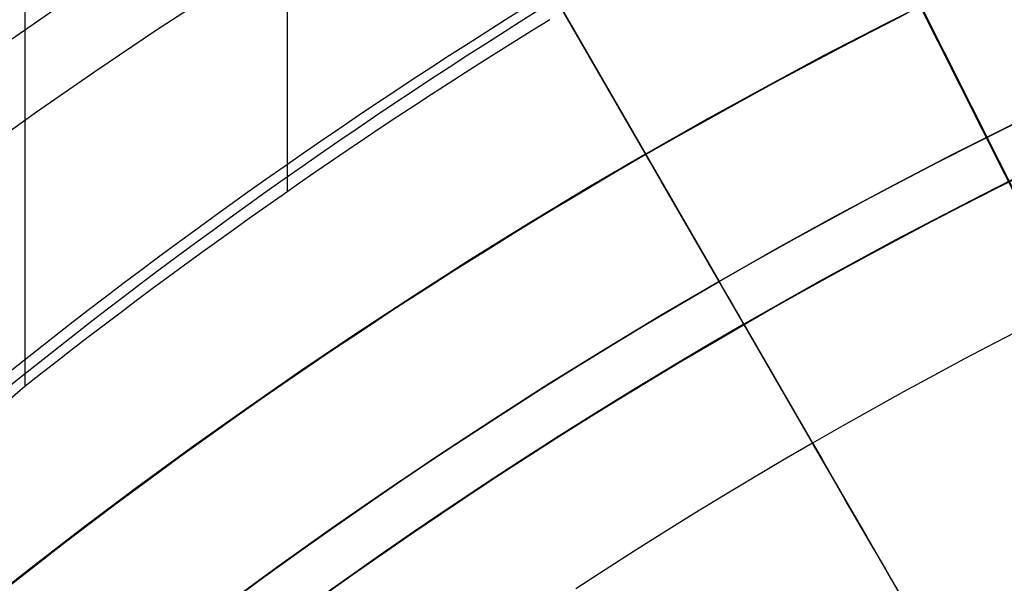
# Model space of a CAD drawing. Extents: x 19329 to 20306, y -2029 to -1182.
# Tile 40 of 66: x 19785 to 19795, y -1670 to -1664. Entities that reach past the tile are written whole.
import ezdxf

# ---------------------------------------------------------------- set-up
doc = ezdxf.new("R2010")
doc.units = 0
doc.layers.get('0').update_dxf_attribs({"linetype": 'CONTINUOUS'})
doc.layers.add('COLOR', color=7, linetype='CONTINUOUS')

msp = doc.modelspace()

# ---------------------------------------------------------------- linework, layer by layer
for p, q in [((19784.70476077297, -1181.786283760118, 57.1413703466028), (19784.70476076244, -1667.728167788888, 57.14137034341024)), ((19787.36419857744, -1665.753887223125, 57.51170359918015), (19787.36419857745, -1181.786283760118, 57.5117035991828)), ((19792.68524534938, -1668.301268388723, 103.091743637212), (19782.17961185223, -1650.104977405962, 89.0558051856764)), ((19782.31557920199, -1650.340479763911, 88.12500292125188), (19791.73969051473, -1666.663519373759, 88.12500292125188)), ((19790.99433702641, -1665.372529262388, 67.12500292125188), (19791.73969051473, -1666.663519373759, 67.12500292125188)), ((19790.99433702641, -1665.372529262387, 64.11609945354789), (19790.99433702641, -1665.372529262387, 67.12500292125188)), ((19791.73969051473, -1666.663519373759, 67.12500292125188), (19791.73969051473, -1666.663519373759, 88.12500292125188)), ((19791.99324801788, -1667.102693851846, 62.12500292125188), (19794.26802850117, -1671.042729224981, 62.12500292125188))]:
    msp.add_line(p, q)
at = {"extrusion": (-0.2249510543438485, -2.362687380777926e-14, 0.9743700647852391)}
msp.add_lwpolyline([(1670.547435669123, 19387.51471751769), (1670.072020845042, 19387.17959985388), (1669.598857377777, 19386.84040857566), (1669.127994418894, 19386.4971670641), (1668.659480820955, 19386.14989952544), (1668.193365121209, 19385.79863098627), (1667.729695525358, 19385.4433872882), (1667.268519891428, 19385.08419508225), (1666.809885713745, 19384.7210818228), (1666.353840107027, 19384.3540757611), (1665.900429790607, 19383.98320593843), (1665.449701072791, 19383.60850217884), (1665.001699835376, 19383.22999508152), (1664.55647151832, 19382.84771601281), (1664.114061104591, 19382.46169709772), (1663.674513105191, 19382.07197121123), (1663.237871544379, 19381.67857196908), (1662.804179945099, 19381.28153371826), (1662.373481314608, 19380.88089152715), (1661.945818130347, 19380.47668117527), (1661.521232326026, 19380.06893914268), (1661.099765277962, 19379.65770259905), (1660.681457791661, 19379.24300939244), (1660.266350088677, 19378.82489803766), (1659.854481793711, 19378.40340770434), (1659.445891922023, 19377.97857820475), (1659.040618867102, 19377.55044998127), (1658.638700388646, 19377.11906409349), (1658.240173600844, 19376.68446220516), (1657.845074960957, 19376.24668657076), (1657.453440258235, 19375.80578002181), (1657.065304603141, 19375.36178595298), (1656.680702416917, 19374.9147483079), (1656.299667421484, 19374.46471156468), (1655.922232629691, 19374.01172072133), (1655.548430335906, 19373.55582128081), (1655.178292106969, 19373.09705923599), (1654.811848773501, 19372.63548105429), (1654.449130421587, 19372.17113366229), (1654.090166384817, 19371.70406442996), (1653.734985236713, 19371.23432115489), (1653.383614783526, 19370.76195204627), (1653.036082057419, 19370.28700570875), (1652.692413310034, 19369.80953112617), (1652.352634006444, 19369.32957764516), (1652.016768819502, 19368.84719495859), (1651.684841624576, 19368.362433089), (1651.356875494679, 19367.87534237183), (1651.032892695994, 19367.38597343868), (1650.712914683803, 19366.89437720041), (1650.396962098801, 19366.40060483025), (1650.085054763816, 19365.90470774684), (1649.777211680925, 19365.40673759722), (1649.473451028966, 19364.90674623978), (1649.173790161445, 19364.40478572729), (1648.878245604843, 19363.90090828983), (1648.586833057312, 19363.39516631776), (1648.299567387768, 19362.88761234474), (1648.016462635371, 19362.37829903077), (1647.737532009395, 19361.86727914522), (1647.462787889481, 19361.35460555), (1647.192241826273, 19360.84033118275), (1646.925904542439, 19360.32450904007), (1646.663785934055, 19359.80719216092), (1646.405895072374, 19359.28843361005), (1646.152240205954, 19358.76828646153), (1645.902828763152, 19358.24680378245), (1645.657667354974, 19357.72403861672), (1645.416761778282, 19357.20004396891), (1645.180117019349, 19356.67487278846), (1644.947737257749, 19356.14857795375), (1644.719625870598, 19355.62121225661), (1644.495785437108, 19355.09282838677), (1644.276217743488, 19354.56347891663), (1644.06092378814, 19354.03321628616), (1643.849903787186, 19353.50209278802), (1643.64315718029, 19352.97016055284), (1643.440682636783, 19352.43747153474), (1643.242478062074, 19351.90407749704), (1643.048540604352, 19351.37002999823), (1642.858866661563, 19350.83538037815), (1642.67345188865, 19350.30017974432), (1642.492291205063, 19349.76447895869), (1642.315378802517, 19349.22832862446), (1642.142708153, 19348.69177907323), (1641.974272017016, 19348.15488035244), (1641.810062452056, 19347.61768221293), (1641.650070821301, 19347.080234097), (1641.494287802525, 19346.54258512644), (1641.34270339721, 19346.00478409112), (1641.195306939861, 19345.46687943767), (1641.052087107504, 19344.92891925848), (1640.913031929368, 19344.39095128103), (1640.778128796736, 19343.85302285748), (1640.647364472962, 19343.31518095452), (1640.520725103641, 19342.77747214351), (1640.398196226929, 19342.23994259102), (1640.279762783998, 19341.70263804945), (1640.165409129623, 19341.16560384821), (1640.055119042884, 19340.62888488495), (1639.948875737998, 19340.09252561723), (1639.846661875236, 19339.55657005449), (1639.748459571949, 19339.02106175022), (1639.654250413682, 19338.48604379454), (1639.564015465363, 19337.951558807), (1639.477735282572, 19337.41764892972), (1639.39538992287, 19336.88435582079), (1639.316958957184, 19336.35172064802), (1639.242421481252, 19335.81978408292), (1639.17175612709, 19335.28858629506), (1639.104941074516, 19334.75816694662), (1639.041954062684, 19334.2285651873), (1638.982772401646, 19333.69981964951), (1638.927372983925, 19333.17196844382), (1638.87573229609, 19332.64504915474), (1638.827826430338, 19332.11909883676), (1638.783631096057, 19331.5941540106), (1638.743121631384, 19331.0702506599), (1638.706273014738, 19330.54742422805), (1638.673059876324, 19330.02570961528), (1638.643456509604, 19329.50514117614), (1638.617436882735, 19328.98575271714), (1638.59497464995, 19328.46757749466), (1638.576043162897, 19327.95064821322), (1638.560615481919, 19327.43499702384), (1638.548664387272, 19326.92065552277), (1638.540162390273, 19326.40765475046), (1638.535081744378, 19325.89602519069), (1638.533394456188, 19325.38579677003), (1638.535141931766, 19324.8665479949), (1638.540404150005, 19324.34584871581), (1638.549210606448, 19323.82373048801), (1638.561590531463, 19323.30022546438), (1638.577572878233, 19322.77536639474), (1638.597186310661, 19322.24918662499), (1638.620459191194, 19321.72172009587), (1638.647419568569, 19321.1930013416), (1638.678095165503, 19320.66306548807), (1638.712513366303, 19320.13194825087), (1638.750701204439, 19319.59968593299), (1638.792685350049, 19319.06631542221), (1638.838492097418, 19318.53187418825), (1638.888147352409, 19317.99640027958), (1638.941676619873, 19317.45993231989), (1638.999104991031, 19316.92250950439), (1639.060457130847, 19316.38417159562), (1639.125757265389, 19315.84495891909), (1639.195029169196, 19315.30491235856), (1639.268296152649, 19314.76407335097), (1639.345581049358, 19314.22248388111), (1639.426906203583, 19313.6801864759), (1639.512293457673, 19313.13722419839), (1639.601764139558, 19312.59364064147), (1639.695339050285, 19312.04947992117), (1639.793038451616, 19311.50478666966), (1639.89488205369, 19310.95960602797), (1640.00088900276, 19310.4139836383), (1640.111077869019, 19309.86796563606), (1640.225466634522, 19309.32159864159), (1640.344072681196, 19308.77492975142), (1640.466912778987, 19308.22800652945), (1640.594003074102, 19307.68087699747), (1640.725359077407, 19307.13358962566), (1640.860995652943, 19306.58619332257), (1641.000927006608, 19306.03873742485), (1641.145166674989, 19305.49127168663), (1641.293727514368, 19304.94384626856), (1641.446621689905, 19304.39651172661), (1641.603860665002, 19303.84931900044), (1641.765455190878, 19303.30231940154), (1641.931415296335, 19302.75556460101), (1642.101750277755, 19302.20910661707), (1642.276468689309, 19301.66299780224), (1642.45557833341, 19301.11729083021), (1642.639086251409, 19300.57203868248), (1642.826998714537, 19300.0272946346), (1643.019321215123, 19299.48311224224), (1643.216058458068, 19298.93954532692), (1643.417214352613, 19298.39664796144), (1643.622792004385, 19297.85447445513), (1643.832793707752, 19297.31307933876), (1644.047220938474, 19296.77251734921), (1644.266074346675, 19296.23284341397), (1644.489353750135, 19295.69411263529), (1644.717058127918, 19295.15638027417), (1644.949185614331, 19294.61970173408), (1645.185733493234, 19294.08413254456), (1645.426698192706, 19293.54972834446), (1645.672075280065, 19293.01654486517), (1645.921859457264, 19292.48463791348), (1646.176044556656, 19291.9540633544), (1646.434623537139, 19291.42487709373), (1646.697588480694, 19290.89713506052), (1646.964930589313, 19290.37089318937), (1647.236640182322, 19289.84620740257), (1647.512706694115, 19289.32313359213), (1647.793118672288, 19288.80172760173), (1648.077863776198, 19288.28204520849), (1648.366928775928, 19287.76414210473), (1648.660299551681, 19287.24807387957), (1648.957961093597, 19286.73389600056), (1649.259897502, 19286.22166379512), (1649.566091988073, 19285.71143243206), (1649.876526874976, 19285.20325690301), (1650.191183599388, 19284.69719200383), (1650.510042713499, 19284.19329231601), (1650.83308388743, 19283.69161218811), (1651.160285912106, 19283.19220571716), (1651.491626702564, 19282.69512673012), (1651.827083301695, 19282.20042876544), (1652.166631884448, 19281.70816505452), (1652.510247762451, 19281.21838850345), (1652.857905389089, 19280.73115167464), (1653.209578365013, 19280.24650676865), (1653.565239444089, 19279.7645056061), (1653.924860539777, 19279.28519960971), (1654.28841273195, 19278.80863978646), (1654.655866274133, 19278.33487670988), (1655.027190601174, 19277.86396050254), (1655.402354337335, 19277.39594081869), (1655.781325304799, 19276.93086682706), (1656.164070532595, 19276.4687871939), (1656.550556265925, 19276.00975006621), (1656.940747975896, 19275.55380305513), (1657.334610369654, 19275.10099321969), (1657.732107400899, 19274.65136705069), (1658.133202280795, 19274.20497045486), (1658.53785748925, 19273.76184873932), (1658.946034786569, 19273.32204659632), (1659.35769522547, 19272.88560808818), (1659.772799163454, 19272.45257663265), (1660.191306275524, 19272.02299498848), (1660.613175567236, 19271.5969052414), (1661.038365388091, 19271.1743487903), (1661.466833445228, 19270.75536633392), (1661.898536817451, 19270.3399978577), (1662.333431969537, 19269.92828262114), (1662.771474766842, 19269.52025914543), (1663.212620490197, 19269.11596520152), (1663.656823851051, 19268.71543779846), (1664.104039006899, 19268.31871317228), (1664.554219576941, 19267.92582677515), (1665.007318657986, 19267.53681326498), (1665.463288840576, 19267.15170649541), (1665.92208222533, 19266.77053950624), (1666.383650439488, 19266.39334451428), (1666.847944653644, 19266.02015290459), (1667.314915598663, 19265.65099522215), (1667.784513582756, 19265.28590116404), (1668.256688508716, 19264.92489957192), (1668.731389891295, 19264.56801842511), (1669.208566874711, 19264.21528483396), (1669.688168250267, 19263.86672503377), (1670.170142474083, 19263.52236437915), (1670.654437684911, 19263.18222733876), (1671.141001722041, 19262.84633749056), (1671.629782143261, 19262.5147175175)], dxfattribs=at)
at = {"extrusion": (-0.2249510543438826, -5.581151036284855e-14, 0.9743700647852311)}
msp.add_lwpolyline([(1669.789818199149, 19262.51471751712), (1669.32388746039, 19262.8520410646), (1668.860228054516, 19263.19330081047), (1668.398886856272, 19263.53847298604), (1667.939910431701, 19263.88753304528), (1667.483345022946, 19264.24045566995), (1667.029236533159, 19264.59721477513), (1666.577630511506, 19264.95778351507), (1666.128572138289, 19265.32213428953), (1665.682106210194, 19265.69023875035), (1665.238277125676, 19266.06206780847), (1664.797128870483, 19266.43759164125), (1664.358705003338, 19266.81677970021), (1663.923048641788, 19267.19960071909), (1663.490202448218, 19267.58602272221), (1663.060208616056, 19267.97601303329), (1662.633108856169, 19268.36953828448), (1662.208944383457, 19268.7665644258), (1661.78775590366, 19269.1670567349), (1661.369583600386, 19269.57097982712), (1660.95446712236, 19269.97829766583), (1660.542445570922, 19270.38897357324), (1660.133557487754, 19270.80297024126), (1659.727840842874, 19271.2202497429), (1659.325333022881, 19271.64077354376), (1658.926070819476, 19272.06450251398), (1658.530090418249, 19272.4913969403), (1658.137427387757, 19272.9214165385), (1657.748116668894, 19273.35452046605), (1657.362192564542, 19273.790667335), (1656.979688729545, 19274.22981522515), (1656.600638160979, 19274.67192169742), (1656.225073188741, 19275.11694380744), (1655.853025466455, 19275.56483811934), (1655.484525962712, 19276.01556071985), (1655.11960495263, 19276.46906723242), (1654.758292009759, 19276.92531283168), (1654.400615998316, 19277.38425225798), (1654.046605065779, 19277.84583983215), (1653.696286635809, 19278.31002947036), (1653.34968740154, 19278.77677469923), (1653.006833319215, 19279.24602867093), (1652.667749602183, 19279.71774417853), (1652.332460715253, 19280.19187367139), (1652.000990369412, 19280.6683692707), (1651.673361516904, 19281.14718278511), (1651.349596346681, 19281.62826572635), (1651.029716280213, 19282.11156932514), (1650.713741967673, 19282.59704454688), (1650.401693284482, 19283.08464210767), (1650.093589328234, 19283.57431249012), (1649.789448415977, 19284.06600595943), (1649.489288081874, 19284.55967257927), (1649.193125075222, 19285.05526222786), (1648.900975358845, 19285.55272461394), (1648.612854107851, 19286.0520092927), (1648.328775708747, 19286.55306568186), (1648.048753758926, 19287.05584307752), (1647.772801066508, 19287.56029067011), (1647.500929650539, 19288.06635756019), (1647.233150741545, 19288.5739927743), (1646.96947478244, 19289.08314528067), (1646.709911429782, 19289.59376400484), (1646.454469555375, 19290.10579784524), (1646.203157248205, 19290.61919568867), (1645.955981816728, 19291.13390642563), (1645.712949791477, 19291.6498789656), (1645.474066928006, 19292.16706225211), (1645.239338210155, 19292.68540527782), (1645.008767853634, 19293.20485709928), (1644.782359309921, 19293.7253668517), (1644.560115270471, 19294.24688376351), (1644.342037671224, 19294.76935717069), (1644.12812769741, 19295.29273653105), (1643.918385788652, 19295.81697143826), (1643.712811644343, 19296.3420116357), (1643.511404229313, 19296.86780703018), (1643.314161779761, 19297.39430770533), (1643.121081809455, 19297.92146393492), (1642.932161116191, 19298.44922619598), (1642.747395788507, 19298.97754518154), (1642.566781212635, 19299.50637181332), (1642.390312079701, 19300.03565725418), (1642.217982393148, 19300.56535292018), (1642.049785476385, 19301.09541049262), (1641.885713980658, 19301.62578192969), (1641.725759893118, 19302.15641947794), (1641.569914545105, 19302.6872756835), (1641.418168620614, 19303.21830340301), (1641.270512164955, 19303.74945581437), (1641.126934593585, 19304.28068642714), (1640.987424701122, 19304.81194909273), (1640.851970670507, 19305.34319801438), (1640.72056008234, 19305.87438775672), (1640.593179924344, 19306.40547325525), (1640.469816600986, 19306.9364098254), (1640.350455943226, 19307.46715317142), (1640.235083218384, 19307.9976593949), (1640.123683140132, 19308.52788500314), (1640.016239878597, 19309.0577869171), (1639.912737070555, 19309.58732247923), (1639.813157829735, 19310.11644946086), (1639.717484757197, 19310.64512606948), (1639.625699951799, 19311.17331095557), (1639.53778502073, 19311.70096321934), (1639.453721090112, 19312.22804241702), (1639.373488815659, 19312.75450856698), (1639.297068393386, 19313.28032215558), (1639.224439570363, 19313.80544414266), (1639.155581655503, 19314.32983596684), (1639.090473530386, 19314.8534595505), (1639.029093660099, 19315.37627730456), (1638.971420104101, 19315.89825213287), (1638.917430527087, 19316.41934743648), (1638.86710220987, 19316.93952711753), (1638.820412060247, 19317.45875558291), (1638.777336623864, 19317.97699774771), (1638.737852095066, 19318.49421903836), (1638.701934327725, 19319.01038539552), (1638.66955884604, 19319.52546327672), (1638.64070085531, 19320.03941965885), (1638.615335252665, 19320.55222204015), (1638.593436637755, 19321.06383844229), (1638.574979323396, 19321.57423741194), (1638.559937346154, 19322.08338802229), (1638.548284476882, 19322.59125987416), (1638.539994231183, 19323.09782309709), (1638.535039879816, 19323.60304835), (1638.533394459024, 19324.1069068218), (1638.535187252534, 19324.63284535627), (1638.540586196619, 19325.16027154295), (1638.549621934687, 19325.68915258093), (1638.562324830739, 19326.21945504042), (1638.578724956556, 19326.75114486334), (1638.598852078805, 19327.28418736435), (1638.622735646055, 19327.8185472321), (1638.650404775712, 19328.35418853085), (1638.681888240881, 19328.89107470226), (1638.717214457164, 19329.4291685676), (1638.756411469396, 19329.96843233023), (1638.799506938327, 19330.5088275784), (1638.846528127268, 19331.05031528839), (1638.897501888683, 19331.59285582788), (1638.952454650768, 19332.13640895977), (1639.011412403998, 19332.6809338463), (1639.074400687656, 19333.22638905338), (1639.141444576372, 19333.77273255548), (1639.212568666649, 19334.31992174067), (1639.287797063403, 19334.86791341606), (1639.367153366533, 19335.41666381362), (1639.450660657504, 19335.96612859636), (1639.538341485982, 19336.51626286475), (1639.630217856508, 19337.06702116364), (1639.726311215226, 19337.61835748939), (1639.82664243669, 19338.17022529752), (1639.931231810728, 19338.72257751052), (1640.040099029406, 19339.27536652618), (1640.153263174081, 19339.82854422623), (1640.270742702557, 19340.38206198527), (1640.392555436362, 19340.93587068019), (1640.51871854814, 19341.48992069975), (1640.649248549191, 19342.0441619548), (1640.784161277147, 19342.59854388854), (1640.923471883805, 19343.15301548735), (1641.06719482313, 19343.70752529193), (1641.21534383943, 19344.26202140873), (1641.367931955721, 19344.81645152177), (1641.524971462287, 19345.3707629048), (1641.686473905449, 19345.92490243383), (1641.85245007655, 19346.47881659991), (1642.022910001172, 19347.03245152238), (1642.197862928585, 19347.58575296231), (1642.377317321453, 19348.13866633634), (1642.561280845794, 19348.69113673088), (1642.749760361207, 19349.24310891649), (1642.942761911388, 19349.79452736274), (1643.140290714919, 19350.34533625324), (1643.342351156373, 19350.89547950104), (1643.548946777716, 19351.44490076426), (1643.760080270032, 19351.99354346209), (1643.975753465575, 19352.54135079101), (1644.195967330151, 19353.0882657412), (1644.420721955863, 19353.63423111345), (1644.650016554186, 19354.17918953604), (1644.883849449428, 19354.72308348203), (1645.12221807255, 19355.26585528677), (1645.365118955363, 19355.80744716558), (1645.612547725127, 19356.3478012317), (1645.864499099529, 19356.88685951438), (1646.120966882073, 19357.42456397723), (1646.38194395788, 19357.96085653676), (1646.647422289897, 19358.49567908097), (1646.917392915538, 19359.0289734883), (1647.191845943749, 19359.56068164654), (1647.47077055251, 19360.09074547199), (1647.754154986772, 19360.61910692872), (1648.04198655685, 19361.14570804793), (1648.33425163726, 19361.67049094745), (1648.630935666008, 19362.19339785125), (1648.932023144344, 19362.7143711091), (1649.237497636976, 19363.23335321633), (1649.547341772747, 19363.75028683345), (1649.861537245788, 19364.26511480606), (1650.180064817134, 19364.77778018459), (1650.502904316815, 19365.28822624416), (1650.830034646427, 19365.79639650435), (1651.161433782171, 19366.302234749), (1651.497078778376, 19366.80568504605), (1651.836945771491, 19367.30669176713), (1652.18100998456, 19367.80519960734), (1652.529245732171, 19368.30115360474), (1652.881626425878, 19368.7944991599), (1653.238124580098, 19369.28518205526), (1653.598711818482, 19369.77314847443), (1653.963358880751, 19370.2583450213), (1654.33203563, 19370.7407187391), (1654.704711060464, 19371.22021712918), (1655.081353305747, 19371.69678816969), (1655.461929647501, 19372.1703803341), (1655.846406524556, 19372.64094260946), (1656.2347495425, 19373.10842451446), (1656.626923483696, 19373.5727761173), (1657.022892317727, 19374.03394805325), (1657.422619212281, 19374.4918915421), (1657.826066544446, 19374.94655840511), (1658.233195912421, 19375.39790108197), (1658.643968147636, 19375.84587264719), (1659.058343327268, 19376.29042682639), (1659.476280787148, 19376.73151801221), (1659.897739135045, 19377.16910127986), (1660.322676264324, 19377.60313240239), (1660.751049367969, 19378.03356786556), (1661.182814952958, 19378.46036488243), (1661.617928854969, 19378.88348140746), (1662.056346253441, 19379.30287615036), (1662.49802168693, 19379.71850858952), (1662.942909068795, 19380.13033898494), (1663.390961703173, 19380.53832839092), (1663.842132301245, 19380.9424386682), (1664.296372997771, 19381.34263249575), (1664.753635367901, 19381.73887338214), (1665.213870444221, 19382.13112567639), (1665.677028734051, 19382.51935457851), (1666.14306023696, 19382.90352614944), (1666.611914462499, 19383.28360732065), (1667.08354044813, 19383.65956590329), (1667.557886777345, 19384.03137059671), (1668.034901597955, 19384.39899099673), (1668.514532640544, 19384.76239760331), (1668.996727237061, 19385.12156182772), (1669.481432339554, 19385.47645599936), (1669.968594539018, 19385.8270533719), (1670.45816008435, 19386.17332812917), (1670.950074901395, 19386.51525539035), (1671.444284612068, 19386.85281121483), (1671.940734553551, 19387.18597260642), (1672.439369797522, 19387.51471751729)], dxfattribs=at)
at = {"extrusion": (-0.2249510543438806, -5.008436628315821e-14, 0.9743700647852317)}
msp.add_lwpolyline([(1675.997623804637, 19262.51471751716), (1675.4870742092, 19262.82368591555), (1674.978528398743, 19263.13735063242), (1674.472046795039, 19263.45569269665), (1673.967689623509, 19263.77869206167), (1673.465516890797, 19264.10632760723), (1672.965588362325, 19264.43857714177), (1672.467963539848, 19264.7754174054), (1671.97270163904, 19265.11682407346), (1671.4798615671, 19265.46277176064), (1670.989501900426, 19265.81323402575), (1670.501680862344, 19266.16818337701), (1670.016456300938, 19266.52759127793), (1669.533885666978, 19266.8914281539), (1669.054025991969, 19267.25966339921), (1668.576933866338, 19267.63226538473), (1668.102665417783, 19268.00920146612), (1667.631276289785, 19268.39043799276), (1667.162821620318, 19268.77594031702), (1666.697356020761, 19269.16567280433), (1666.234933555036, 19269.55959884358), (1665.775607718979, 19269.95768085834), (1665.319431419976, 19270.3598803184), (1664.866456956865, 19270.76615775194), (1664.416736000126, 19271.17647275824), (1663.970319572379, 19271.59078402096), (1663.527258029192, 19272.00904932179), (1663.087601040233, 19272.43122555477), (1662.651397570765, 19272.85726874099), (1662.218695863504, 19273.28713404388), (1661.789543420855, 19273.72077578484), (1661.363986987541, 19274.15814745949), (1660.94207253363, 19274.59920175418), (1660.523845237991, 19275.04389056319), (1660.109349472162, 19275.4921650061), (1659.69862878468, 19275.94397544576), (1659.291725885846, 19276.39927150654), (1658.888682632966, 19276.85800209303), (1658.489540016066, 19277.3201154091), (1658.094338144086, 19277.7855589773), (1657.703116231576, 19278.25427965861), (1657.315912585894, 19278.72622367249), (1656.932764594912, 19279.20133661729), (1656.553708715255, 19279.6795634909), (1656.178780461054, 19280.16084871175), (1655.808014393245, 19280.64513613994), (1655.441444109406, 19281.13236909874), (1655.079102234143, 19281.62249039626), (1654.721020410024, 19282.11544234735), (1654.367229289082, 19282.61116679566), (1654.01775852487, 19283.10960513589), (1653.672636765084, 19283.61069833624), (1653.331891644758, 19284.11438696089), (1652.995549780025, 19284.62061119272), (1652.663636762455, 19285.12931085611), (1652.336177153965, 19285.64042543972), (1652.013194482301, 19286.1538941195), (1651.694711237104, 19286.66965578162), (1651.380748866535, 19287.18764904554), (1651.071327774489, 19287.70781228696), (1650.766467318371, 19288.23008366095), (1650.466185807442, 19288.7544011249), (1650.170500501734, 19289.2807024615), (1649.879427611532, 19289.80892530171), (1649.592982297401, 19290.33900714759), (1649.311178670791, 19290.87088539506), (1649.034029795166, 19291.40449735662), (1648.761547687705, 19291.93978028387), (1648.493743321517, 19292.47667138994), (1648.230626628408, 19293.01510787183), (1647.972206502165, 19293.55502693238), (1647.71849080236, 19294.09636580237), (1647.469486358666, 19294.63906176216), (1647.225198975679, 19295.18305216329), (1646.985633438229, 19295.72827444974), (1646.750793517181, 19296.27466617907), (1646.520681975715, 19296.82216504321), (1646.295300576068, 19297.3707088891), (1646.074650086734, 19297.92023573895), (1645.858730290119, 19298.47068381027), (1645.647539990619, 19299.02199153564), (1645.441077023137, 19299.5740975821), (1645.239338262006, 19300.12694087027), (1645.042319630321, 19300.68046059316), (1644.850016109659, 19301.23459623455), (1644.66242175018, 19301.78928758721), (1644.479529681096, 19302.34447477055), (1644.301332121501, 19302.90009824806), (1644.127820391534, 19303.45609884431), (1643.958984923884, 19304.01241776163), (1643.794815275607, 19304.56899659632), (1643.635300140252, 19305.12577735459), (1643.480427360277, 19305.68270246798), (1643.33018393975, 19306.23971480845), (1643.184556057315, 19306.79675770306), (1643.043529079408, 19307.35377494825), (1642.907087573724, 19307.91071082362), (1642.775215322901, 19308.46751010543), (1642.647895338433, 19309.02411807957), (1642.52510987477, 19309.58048055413), (1642.406840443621, 19310.1365438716), (1642.293067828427, 19310.69225492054), (1642.183772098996, 19311.24756114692), (1642.078932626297, 19311.80241056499), (1641.978528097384, 19312.35675176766), (1641.882536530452, 19312.9105339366), (1641.790935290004, 19313.46370685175), (1641.703701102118, 19314.01622090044), (1641.620810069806, 19314.56802708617), (1641.542237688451, 19315.1190770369), (1641.467958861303, 19315.66932301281), (1641.39794791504, 19316.21871791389), (1641.332178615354, 19316.7672152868), (1641.270624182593, 19317.31476933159), (1641.213257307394, 19317.86133490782), (1641.16005016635, 19318.40686754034), (1641.110974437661, 19318.95132342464), (1641.066001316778, 19319.49465943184), (1641.025101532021, 19320.03683311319), (1640.988245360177, 19320.57780270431), (1640.955402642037, 19321.11752712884), (1640.926542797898, 19321.65596600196), (1640.901634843, 19322.19307963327), (1640.880647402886, 19322.72882902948), (1640.8635487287, 19323.26317589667), (1640.85030671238, 19323.79608264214), (1640.840888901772, 19324.32751237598), (1640.835262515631, 19324.85742891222), (1640.833394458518, 19325.3857967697), (1640.835193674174, 19325.90433768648), (1640.840612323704, 19326.42437092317), (1640.849681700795, 19326.94586295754), (1640.862432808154, 19327.46877961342), (1640.878896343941, 19327.99308606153), (1640.899102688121, 19328.51874682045), (1640.923081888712, 19329.04572575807), (1640.950863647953, 19329.57398609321), (1640.982477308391, 19330.10349039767), (1641.0179518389, 19330.63420059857), (1641.057315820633, 19331.166077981), (1641.100597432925, 19331.69908319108), (1641.147824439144, 19332.2331762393), (1641.199024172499, 19332.76831650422), (1641.254223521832, 19333.30446273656), (1641.313448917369, 19333.8415730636), (1641.376726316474, 19334.37960499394), (1641.444081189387, 19334.91851542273), (1641.515538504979, 19335.45826063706), (1641.59112271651, 19335.99879632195), (1641.67085774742, 19336.54007756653), (1641.754766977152, 19337.08205887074), (1641.842873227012, 19337.62469415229), (1641.935198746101, 19338.16793675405), (1642.03176519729, 19338.71173945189), (1642.132593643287, 19339.25605446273), (1642.237704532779, 19339.80083345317), (1642.347117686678, 19340.34602754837), (1642.460852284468, 19340.89158734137), (1642.578926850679, 19341.43746290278), (1642.701359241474, 19341.98360379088), (1642.828166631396, 19342.52995906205), (1642.959365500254, 19343.07647728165), (1643.094971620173, 19343.62310653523), (1643.235000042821, 19344.16979444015), (1643.379465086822, 19344.71648815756), (1643.528380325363, 19345.26313440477), (1643.681758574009, 19345.80967946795), (1643.839611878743, 19346.35606921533), (1644.001951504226, 19346.90224911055), (1644.168787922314, 19347.44816422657), (1644.340130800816, 19347.99375925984), (1644.515988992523, 19348.53897854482), (1644.696370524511, 19349.08376606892), (1644.881282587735, 19349.62806548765), (1645.070731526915, 19350.17182014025), (1645.264722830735, 19350.71497306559), (1645.463261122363, 19351.25746701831), (1645.666350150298, 19351.79924448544), (1645.873992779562, 19352.34024770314), (1646.086190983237, 19352.88041867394), (1646.302945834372, 19353.41969918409), (1646.524257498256, 19353.95803082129), (1646.750125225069, 19354.49535499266), (1646.980547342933, 19355.031612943), (1647.215521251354, 19355.56674577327), (1647.455043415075, 19356.10069445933), (1647.69910935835, 19356.63339987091), (1647.94771365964, 19357.16480279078), (1648.200849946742, 19357.69484393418), (1648.458510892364, 19358.2234639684), (1648.720688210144, 19358.75060353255), (1648.987372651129, 19359.27620325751), (1649.258554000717, 19359.80020378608), (1649.534221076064, 19360.32254579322), (1649.81436172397, 19360.84317000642), (1650.098962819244, 19361.36201722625), (1650.388010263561, 19361.87902834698), (1650.681488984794, 19362.39414437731), (1650.979382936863, 19362.9073064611), (1651.281675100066, 19363.41845589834), (1651.588347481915, 19363.92753416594), (1651.899381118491, 19364.43448293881), (1652.214756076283, 19364.9392441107), (1652.534451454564, 19365.44175981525), (1652.858445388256, 19365.94197244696), (1653.186715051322, 19366.43982468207), (1653.519236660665, 19366.93525949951), (1653.855985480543, 19367.42822020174), (1654.196935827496, 19367.91865043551), (1654.542061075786, 19368.40649421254), (1654.89133366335, 19368.89169593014), (1655.244725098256, 19369.37420039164), (1655.602205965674, 19369.85395282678), (1655.963745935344, 19370.33089891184), (1656.32931376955, 19370.8049847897), (1656.698877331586, 19371.27615708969), (1657.07240359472, 19371.74436294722), (1657.449858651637, 19372.20955002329), (1657.831207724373, 19372.67166652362), (1658.216415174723, 19373.13066121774), (1658.605444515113, 19373.58648345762), (1658.998258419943, 19374.03908319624), (1659.394818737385, 19374.48841100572), (1659.795086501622, 19374.93441809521), (1660.199021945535, 19375.37705632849), (1660.606584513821, 19375.81627824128), (1661.017732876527, 19376.25203705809), (1661.432424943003, 19376.68428670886), (1661.850617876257, 19377.11298184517), (1662.272268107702, 19377.53807785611), (1662.697331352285, 19377.95953088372), (1663.125762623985, 19378.37729783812), (1663.557516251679, 19378.79133641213), (1663.992545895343, 19379.20160509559), (1664.430804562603, 19379.60806318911), (1664.872244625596, 19380.01067081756), (1665.316817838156, 19380.40938894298), (1665.764475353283, 19380.80417937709), (1666.215167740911, 19381.19500479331), (1666.668845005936, 19381.58182873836), (1667.125456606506, 19381.96461564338), (1667.584951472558, 19382.34333083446), (1668.047278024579, 19382.71794054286), (1668.512384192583, 19383.08841191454), (1668.980217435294, 19383.4547130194), (1669.450724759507, 19383.81681285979), (1669.923852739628, 19384.17468137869), (1670.399547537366, 19384.52828946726), (1670.877754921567, 19384.87760897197), (1671.358420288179, 19385.22261270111), (1671.841488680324, 19385.56327443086), (1672.326904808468, 19385.89956891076), (1672.814613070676, 19386.23147186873), (1673.304557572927, 19386.55896001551), (1673.796682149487, 19386.8820110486), (1674.290930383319, 19387.20060365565), (1674.787245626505, 19387.51471751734)], dxfattribs=at)
at = {"extrusion": (-0.2249510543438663, 2.749927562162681e-14, 0.974370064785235)}
msp.add_lwpolyline([(1676.304622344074, 19387.16094669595), (1675.790508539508, 19386.85335739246), (1675.278380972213, 19386.54101680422), (1674.768301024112, 19386.22394352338), (1674.260329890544, 19385.90215723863), (1673.754528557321, 19385.5756787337), (1673.250957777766, 19385.24452988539), (1672.749678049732, 19384.90873366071), (1672.25074959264, 19384.56831411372), (1671.754232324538, 19384.22329638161), (1671.26018583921, 19383.87370668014), (1670.768669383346, 19383.51957229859), (1670.279741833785, 19383.16092159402), (1669.793461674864, 19382.79778398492), (1669.309886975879, 19382.43018994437), (1668.829075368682, 19382.05817099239), (1668.351084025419, 19381.68175968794), (1667.875969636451, 19381.3009896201), (1667.403788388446, 19380.91589539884), (1666.934595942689, 19380.52651264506), (1666.468447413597, 19380.13287798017), (1666.005397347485, 19379.73502901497), (1665.545499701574, 19379.33300433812), (1665.088807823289, 19378.92684350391), (1664.635374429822, 19378.51658701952), (1664.185251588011, 19378.10227633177), (1663.738490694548, 19377.68395381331), (1663.295142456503, 19377.26166274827), (1662.855256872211, 19376.83544731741), (1662.41888321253, 19376.40535258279), (1661.986070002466, 19375.97142447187), (1661.556865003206, 19375.53370976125), (1661.131315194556, 19375.09225605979), (1660.709466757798, 19374.64711179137), (1660.291365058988, 19374.19832617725), (1659.877054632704, 19373.74594921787), (1659.46657916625, 19373.29003167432), (1659.059981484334, 19372.83062504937), (1658.657303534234, 19372.36778156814), (1658.258586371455, 19371.90155415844), (1657.863870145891, 19371.43199643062), (1657.473194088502, 19370.95916265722), (1657.086596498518, 19370.48310775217), (1656.70411473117, 19370.00388724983), (1656.325785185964, 19369.52155728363), (1655.951643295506, 19369.03617456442), (1655.581723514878, 19368.54779635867), (1655.216059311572, 19368.05648046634), (1654.854683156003, 19367.56228519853), (1654.497626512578, 19367.06526935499), (1654.144919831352, 19366.56549220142), (1653.796592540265, 19366.06301344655), (1653.452673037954, 19365.55789321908), (1653.11318868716, 19365.05019204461), (1652.778165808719, 19364.53997082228), (1652.447629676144, 19364.02729080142), (1652.121604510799, 19363.51221355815), (1651.80011347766, 19362.99480097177), (1651.483178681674, 19362.47511520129), (1651.170821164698, 19361.95321866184), (1650.863060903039, 19361.42917400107), (1650.559916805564, 19360.9030440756), (1650.261406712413, 19360.37489192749), (1649.967547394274, 19359.84478076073), (1649.678354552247, 19359.31277391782), (1649.393842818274, 19358.77893485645), (1649.114025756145, 19358.24332712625), (1648.838915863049, 19357.70601434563), (1648.568524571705, 19357.16706017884), (1648.30286225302, 19356.62652831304), (1648.041938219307, 19356.0844824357), (1647.785760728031, 19355.54098621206), (1647.534336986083, 19354.99610326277), (1647.287673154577, 19354.44989714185), (1647.045774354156, 19353.90243131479), (1646.808644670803, 19353.35376913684), (1646.576287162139, 19352.80397383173), (1646.348703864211, 19352.25310847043), (1646.125895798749, 19351.70123595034), (1645.907862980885, 19351.1484189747), (1645.694604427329, 19350.59472003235), (1645.486118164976, 19350.04020137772), (1645.282401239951, 19349.48492501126), (1645.083449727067, 19348.92895266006), (1644.889258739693, 19348.37234575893), (1644.699822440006, 19347.81516543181), (1644.515134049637, 19347.25747247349), (1644.335185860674, 19346.69932733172), (1644.159969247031, 19346.14079008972), (1643.989474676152, 19345.58192044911), (1643.82369172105, 19345.02277771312), (1643.66260907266, 19344.46342077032), (1643.5062145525, 19343.90390807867), (1643.354495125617, 19343.34429765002), (1643.207436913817, 19342.78464703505), (1643.065025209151, 19342.22501330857), (1642.92724448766, 19341.66545305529), (1642.794078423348, 19341.10602235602), (1642.665509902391, 19340.54677677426), (1642.541521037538, 19339.98777134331), (1642.422093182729, 19339.42906055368), (1642.30720694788, 19338.87069834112), (1642.196842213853, 19338.31273807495), (1642.090978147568, 19337.75523254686), (1641.989593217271, 19337.1982339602), (1641.892665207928, 19336.64179391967), (1641.800171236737, 19336.0859634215), (1641.71208776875, 19335.53079284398), (1641.628390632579, 19334.97633193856), (1641.549055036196, 19334.42262982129), (1641.474055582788, 19333.8697349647), (1641.403366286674, 19333.31769519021), (1641.336960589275, 19332.76655766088), (1641.274811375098, 19332.21636887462), (1641.21689098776, 19331.66717465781), (1641.16317124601, 19331.11902015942), (1641.113623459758, 19330.57194984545), (1641.068218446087, 19330.02600749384), (1641.026926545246, 19329.4812361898), (1640.989717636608, 19328.93767832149), (1640.956561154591, 19328.39537557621), (1640.927426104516, 19327.85436893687), (1640.902281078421, 19327.31469867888), (1640.881094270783, 19326.77640436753), (1640.863833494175, 19326.23952485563), (1640.850466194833, 19325.70409828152), (1640.840959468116, 19325.17016206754), (1640.835280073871, 19324.63775291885), (1640.833394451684, 19324.10690682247), (1640.83514611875, 19323.59526354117), (1640.84042129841, 19323.08216689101), (1640.849250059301, 19322.56764906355), (1640.861662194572, 19322.0517428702), (1640.877687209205, 19321.53448174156), (1640.897354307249, 19321.01589972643), (1640.920692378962, 19320.49603149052), (1640.94772998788, 19319.97491231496), (1640.978495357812, 19319.45257809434), (1641.013016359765, 19318.92906533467), (1641.051320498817, 19318.40441115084), (1641.093434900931, 19317.87865326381), (1641.139386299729, 19317.35182999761), (1641.18920102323, 19316.82398027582), (1641.242904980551, 19316.29514361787), (1641.300523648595, 19315.76536013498), (1641.362082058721, 19315.23467052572), (1641.427604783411, 19314.70311607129), (1641.497115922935, 19314.17073863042), (1641.570639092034, 19313.63758063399), (1641.64819740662, 19313.10368507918), (1641.729813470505, 19312.56909552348), (1641.815509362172, 19312.03385607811), (1641.905306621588, 19311.49801140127), (1641.999226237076, 19310.96160669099), (1642.097288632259, 19310.42468767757), (1642.199513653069, 19309.88730061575), (1642.305920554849, 19309.34949227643), (1642.416527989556, 19308.81130993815), (1642.531353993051, 19308.27280137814), (1642.650415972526, 19307.73401486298), (1642.773730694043, 19307.19499913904), (1642.901314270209, 19306.65580342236), (1643.033182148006, 19306.11647738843), (1643.169349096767, 19305.57707116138), (1643.309829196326, 19305.03763530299), (1643.45463582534, 19304.49822080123), (1643.603781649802, 19303.95887905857), (1643.757278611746, 19303.41966187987), (1643.915137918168, 19302.88062145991), (1644.077370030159, 19302.34181037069), (1644.243984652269, 19301.80328154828), (1644.414990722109, 19301.26508827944), (1644.590396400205, 19300.72728418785), (1644.770209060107, 19300.18992322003), (1644.954435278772, 19299.65305963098), (1645.143080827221, 19299.11674796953), (1645.336150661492, 19298.58104306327), (1645.533648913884, 19298.04600000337), (1645.73557888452, 19297.51167412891), (1645.941943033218, 19296.97812101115), (1646.152742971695, 19296.44539643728), (1646.367979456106, 19295.91355639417), (1646.587652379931, 19295.38265705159), (1646.811760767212, 19294.85275474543), (1647.040302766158, 19294.32390596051), (1647.273275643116, 19293.79616731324), (1647.510675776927, 19293.26959553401), (1647.752498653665, 19292.74424744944), (1647.998738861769, 19292.22017996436), (1648.249390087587, 19291.69745004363), (1648.504445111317, 19291.17611469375), (1648.763895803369, 19290.65623094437), (1649.02773312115, 19290.13785582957), (1649.29594710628, 19289.62104636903), (1649.568526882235, 19289.10585954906), (1649.845460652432, 19288.59235230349), (1650.126735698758, 19288.08058149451), (1650.412338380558, 19287.57060389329), (1650.702254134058, 19287.06247616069), (1650.996467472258, 19286.55625482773), (1651.294961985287, 19286.0519962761), (1651.597720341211, 19285.5497567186), (1651.904724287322, 19285.04959217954), (1652.21595465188, 19284.55155847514), (1652.531391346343, 19284.05571119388), (1652.851013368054, 19283.56210567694), (1653.17479880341, 19283.07079699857), (1653.502724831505, 19282.58183994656), (1653.834767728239, 19282.09528900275), (1654.170902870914, 19281.61119832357), (1654.511104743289, 19281.12962172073), (1654.855346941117, 19280.65061264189), (1655.203602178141, 19280.17422415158), (1655.555842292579, 19279.7005089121), (1655.912038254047, 19279.22951916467), (1656.272160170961, 19278.76130671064), (1656.636177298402, 19278.29592289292), (1657.00405804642, 19277.83341857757), (1657.375769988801, 19277.37384413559), (1657.751279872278, 19276.91724942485), (1658.130553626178, 19276.46368377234), (1658.513556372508, 19276.01319595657), (1658.90025243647, 19275.56583419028), (1659.290605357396, 19275.1216461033), (1659.6845779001, 19274.6806787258), (1660.082132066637, 19274.24297847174), (1660.483229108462, 19273.80859112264), (1660.887829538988, 19273.3775618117), (1661.295893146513, 19272.9499350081), (1661.707379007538, 19272.5257545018), (1662.122245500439, 19272.10506338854), (1662.540450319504, 19271.6879040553), (1662.961950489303, 19271.27431816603), (1663.386702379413, 19270.86434664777), (1663.814661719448, 19270.45802967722), (1664.245783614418, 19270.05540666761), (1664.680022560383, 19269.65651625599), (1665.117332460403, 19269.26139629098), (1665.557666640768, 19268.87008382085), (1666.00097786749, 19268.4826150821), (1666.44721836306, 19268.0990254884), (1666.896339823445, 19267.71934962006), (1667.348293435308, 19267.34362121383), (1667.803029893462, 19266.97187315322), (1668.260499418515, 19266.60413745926), (1668.720651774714, 19266.24044528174), (1669.183436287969, 19265.88082689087), (1669.648801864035, 19265.52531166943), (1670.116697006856, 19265.1739281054), (1670.587069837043, 19264.8267037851), (1671.059868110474, 19264.48366538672), (1671.53503923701, 19264.14483867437), (1672.01253029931, 19263.81024849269), (1672.492288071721, 19263.47991876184), (1672.974259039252, 19263.15387247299), (1673.458389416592, 19262.83213168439), (1673.944625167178, 19262.5147175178)], dxfattribs=at)
for points in [[(19793.64142327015, -1663.948747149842), (19793.30668513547, -1664.119403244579), (19792.97314052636, -1664.292384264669), (19792.64080538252, -1664.467681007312), (19792.30969564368, -1664.645284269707), (19791.97982724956, -1664.82518484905), (19791.65121613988, -1665.007373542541), (19791.32387825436, -1665.191841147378), (19790.99782953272, -1665.378578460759), (19790.67308591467, -1665.567576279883), (19790.34966333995, -1665.758825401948), (19790.02757774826, -1665.952316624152), (19789.70684507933, -1666.148040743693), (19789.38748127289, -1666.345988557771), (19789.06950226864, -1666.546150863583), (19788.75292400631, -1666.748518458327), (19788.43776242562, -1666.953082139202), (19788.12403346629, -1667.159832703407), (19787.81175306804, -1667.368760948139), (19787.50093717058, -1667.579857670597), (19787.19160171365, -1667.793113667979), (19786.88376263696, -1668.008519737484), (19786.57743588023, -1668.22606667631), (19786.27263738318, -1668.445745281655), (19785.96938308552, -1668.667546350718), (19785.66768892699, -1668.891460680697), (19785.3675708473, -1669.11747906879), (19785.06904478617, -1669.345592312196), (19784.77212668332, -1669.575791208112), (19784.47683247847, -1669.808066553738)], [(19794.86203936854, -1665.563927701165), (19794.53860622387, -1665.72599484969), (19794.21630690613, -1665.890309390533), (19793.89515676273, -1666.056862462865), (19793.57517114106, -1666.225645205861), (19793.25636538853, -1666.396648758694), (19792.93875485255, -1666.569864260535), (19792.62235488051, -1666.745282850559), (19792.30718081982, -1666.922895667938), (19791.99324801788, -1667.102693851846), (19791.68057182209, -1667.284668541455), (19791.36916757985, -1667.468810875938), (19791.05905063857, -1667.655111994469), (19790.75023634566, -1667.84356303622), (19790.44274004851, -1668.034155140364), (19790.13657709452, -1668.226879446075), (19789.8317628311, -1668.421727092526), (19789.52831260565, -1668.618689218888), (19789.22624176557, -1668.817756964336), (19788.92556565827, -1669.018921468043), (19788.62629963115, -1669.222173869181), (19788.3284590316, -1669.427505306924), (19788.03205920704, -1669.634906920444), (19787.73711550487, -1669.844369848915)], [(19794.84958256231, -1667.12320836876), (19794.53706140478, -1667.285286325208), (19794.22567347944, -1667.449534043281), (19793.91543372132, -1667.615942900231), (19793.60635706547, -1667.784504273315), (19793.29845844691, -1667.955209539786), (19792.99175280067, -1668.1280500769), (19792.68625506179, -1668.303017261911), (19792.3819801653, -1668.480102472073), (19792.07894304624, -1668.659297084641), (19791.77715863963, -1668.84059247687), (19791.47664188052, -1669.023980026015), (19791.17740770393, -1669.20945110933), (19790.8794710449, -1669.39699710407), (19790.58284683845, -1669.586609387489), (19790.28755001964, -1669.778279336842)]]:
    msp.add_lwpolyline(points)
at = {"extrusion": (0, 0, -1)}
for centre, radius, start, end in [((-19817.78530688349, -1711.7758502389, -89.37470231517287), 70.9424557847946, 329.9999999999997, 149.9999999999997), ((-19817.78530688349, -1711.7758502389, -46.50000292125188), 70.9424557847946, 329.9999999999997, 149.9999999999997), ((-19817.78530688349, -1711.7758502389, -259.6250029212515), 65.00000000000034, 330.0000000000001, 150.0000000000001), ((-19817.78530688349, -1711.7758502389, -259.6250029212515), 64, 329.9999999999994, 149.9999999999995), ((-19817.78530688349, -1711.7758502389, -88.12500292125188), 52.0912327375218, 329.9999999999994, 149.9999999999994), ((-19817.78530688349, -1711.7758502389, -62.12500292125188), 47.0345567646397, 330.0000000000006, 150.0000000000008), ((-19817.78530688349, -1711.7758502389, -199.6250029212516), 39.9999999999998, 330.0000000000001, 150.0000000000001)]:
    msp.add_arc(centre, radius, start, end, dxfattribs=at)
for centre, radius, start, end in [((19817.78530688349, -1711.7758502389, 89.37470231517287), 73.2424557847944, 30.00000000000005, 210.0000000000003), ((19817.78530688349, -1711.7758502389, 68.68735261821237), 73.24245578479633, 91.17126672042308, 191.5820307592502), ((19817.78530688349, -1711.7758502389, 46.50000292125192), 71.74245578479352, 52.49999999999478, 187.5000000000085), ((19817.78530692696, -1711.775850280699, 88.63012703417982), 71.44457953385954, 30.00000004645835, 209.9999999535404), ((19817.78530688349, -1711.7758502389, 89.05580518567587), 71.21139006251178, 29.99999999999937, 209.9999999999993), ((19817.78530688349, -1711.775850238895, 88.1250029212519), 70.93945536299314, 74.99999999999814, 165.0000000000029), ((19817.78530688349, -1711.7758502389, 67.93735261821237), 70.94245578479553, 93.83645893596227, 193.7167436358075), ((19817.78530688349, -1711.7758502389, 88.125002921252), 70.93945536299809, 97.4999999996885, 142.4999999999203), ((19817.78530688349, -1711.7758502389, 245.6831232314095), 65.00000000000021, 29.99999999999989, 209.9999999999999), ((19817.78530688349, -1711.7758502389, 245.6831232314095), 64.00000000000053, 29.99999999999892, 209.9999999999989), ((19817.78530688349, -1711.775850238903, 211.3914713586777), 58.01326896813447, 30.00000000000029, 209.9999999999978), ((19817.78530688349, -1711.775850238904, 212.0545527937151), 57.26209357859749, 30.00000000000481, 209.9999999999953), ((19817.78530688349, -1711.7758502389, 67.12500292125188), 53.5819397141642, 30.00000000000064, 210.0000000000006), ((19817.78530688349, -1711.7758502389, 65.62055118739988), 53.58193971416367, 29.99999999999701, 209.999999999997), ((19817.78530688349, -1711.7758502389, 67.12500292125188), 52.0912327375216, 30.00000000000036, 210.0000000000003), ((19817.78530688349, -1711.7758502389, 77.62500292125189), 52.09123273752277, 30.00000000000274, 210.0000000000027), ((19817.78530688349, -1711.7758502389, 62.12500292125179), 51.59084318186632, 88.45819037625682, 151.5418096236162), ((19817.78530688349, -1711.7758502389, 105.1250029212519), 43.8181587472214, 29.99999999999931, 209.9999999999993), ((19817.78530688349, -1711.7758502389, 52.53957701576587), 42.50584972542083, 30.00000000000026, 210.0000000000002)]:
    msp.add_arc(centre, radius, start, end)
at = {"extrusion": (0.86602540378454, 0.4999999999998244, 1.563731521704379e-13)}
msp.add_arc((-11359.46308356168, 231.7412435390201, 16306.81759738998), 33.12905823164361, 284.2040239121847, 359.9999999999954, dxfattribs=at)
at = {"extrusion": (0.8660254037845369, 0.4999999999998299, 1.047223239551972e-13)}
msp.add_arc((-11359.46308356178, 231.7412435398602, 16306.81759738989), 32.12905823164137, 284.4245334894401, 359.9999999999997, dxfattribs=at)
at = {"extrusion": (0.2249510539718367, 2.418702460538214e-10, -0.9743700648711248)}
msp.add_arc((-1711.775874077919, 19325.05844012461, 4393.388150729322), 56.00000464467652, 302.3923655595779, 332.2855001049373, dxfattribs=at)
at = {"extrusion": (-0.2249511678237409, -6.972004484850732e-08, 0.9743700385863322)}
msp.add_arc((1711.781992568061, 19325.05740780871, -4394.215199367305), 56.00000007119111, 207.7144765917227, 237.6076173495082, dxfattribs=at)
at = {"extrusion": (-0.1379216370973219, -8.156485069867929e-09, 0.990443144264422)}
msp.add_arc((1712.021035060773, 19638.14098188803, -2672.14357797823), 56.22568574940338, 211.3648287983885, 218.024403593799, dxfattribs=at)
at = {"extrusion": (0.8660254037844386, 0.5000000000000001, 0)}
for centre, radius, start, end in [((-11339.74318215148, 64.11609945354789, 16306.81759738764), 1.9910965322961, 269.8064692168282, 0), ((-11347.85949956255, 93.01398258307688, 16306.81759738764), 12.1158944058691, 56.28204313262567, 88.37474979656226)]:
    msp.add_arc(centre, radius, start, end, dxfattribs=at)
at = {"extrusion": (-0.4782698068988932, 6.532919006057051e-08, 0.8782129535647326)}
msp.add_arc((1713.791750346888, 17437.34974419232, -9412.244742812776), 57.75541305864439, 217.0975399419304, 219.3307925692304, dxfattribs=at)
at = {"layer": 'COLOR'}
for p, q in [((19785.07791549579, -1646.513120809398, 30.30000054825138), (19802.10369241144, -1680.485525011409, 30.300000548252)), ((19803.31323842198, -1682.878784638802, 28.2000005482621), (19791.13464634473, -1658.578216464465, 28.2000005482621))]:
    msp.add_line(p, q, dxfattribs=at)
at = {"layer": 'COLOR', "extrusion": (0, 0, -1)}
for centre, radius, start, end in [((-19817.78531401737, -1711.775867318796, 10.54089386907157), 152.392098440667, 333.3815781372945, 153.3815781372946), ((-19817.78531401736, -1711.775867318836, -22.44590218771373), 75.00000000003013, 63.38157813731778, 153.3815781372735), ((-19817.78531401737, -1711.775867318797, -43.50000292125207), 74.99999999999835, 63.38157813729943, 243.3815781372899), ((-19817.78531401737, -1711.775867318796, -18.68835025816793), 83.81579491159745, 333.3815781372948, 153.3815781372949), ((-19817.78531401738, -1711.7758673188, -43.50000292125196), 73.00000000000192, 63.38157813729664, 243.3815781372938), ((-19817.78531401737, -1711.775867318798, -33.3991820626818), 72.99999999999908, 63.38157813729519, 243.3815781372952), ((-19817.78531401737, -1711.775867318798, -32.97295255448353), 74.99999999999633, 63.38157813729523, 243.3815781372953), ((-19817.78531401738, -1711.775867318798, -43.50000292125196), 73.00000000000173, 63.38157813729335, 243.3815781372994), ((-19817.78531401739, -1711.775867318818, -26.2000005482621), 61.09154780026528, 333.3815781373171, 153.3815781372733), ((-19817.78531401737, -1711.775867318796, 10.54089386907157), 152.3920984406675, 153.3815781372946, 333.3815781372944), ((-19817.79341637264, -1711.771824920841, -28.2000005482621), 59.50000000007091, 333.3815781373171, 153.3815781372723), ((-19817.79341637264, -1711.771824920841, -26.2000005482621), 59.50000000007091, 333.3815781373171, 153.3815781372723), ((-19817.79341637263, -1711.771824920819, -27.2000005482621), 59.50000000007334, 333.3815781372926, 153.3815781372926), ((-19817.78531401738, -1711.775867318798, -43.50000292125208), 74.99999999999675, 243.3815781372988, 63.38157813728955), ((-19817.78531401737, -1711.775867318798, -32.97295255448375), 75.00000000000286, 243.3815781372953, 63.38157813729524), ((-19817.78531401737, -1711.775867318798, -33.39918206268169), 73.00000000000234, 243.3815781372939, 63.38157813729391), ((-19817.78531401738, -1711.775867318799, -43.50000292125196), 72.99999999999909, 243.3815781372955, 63.38157813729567), ((-19817.78531401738, -1711.775867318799, -43.50000292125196), 72.99999999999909, 243.3815781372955, 63.38157813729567)]:
    msp.add_arc(centre, radius, start, end, dxfattribs=at)
at = {"layer": 'COLOR'}
for centre, radius, start, end in [((19817.78531401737, -1711.775867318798, -35.79999945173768), 153, 26.61842186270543, 206.618421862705), ((19817.78531401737, -1711.775867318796, -11.46081713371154), 152.9999999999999, 26.61842186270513, 206.6184218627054), ((19817.78531401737, -1711.775867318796, -23.63040829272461), 153.0000000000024, 26.61842186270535, 206.6184218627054), ((19817.78531401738, -1711.775867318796, -10.90949982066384), 152.8342956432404, 26.61842186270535, 206.6184218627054), ((19817.78531401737, -1711.775867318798, -35.79999945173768), 150, 26.61842186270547, 206.618421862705), ((19817.78531401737, -1711.775867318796, -11.46081713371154), 153, 206.6184218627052, 26.6184218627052), ((19817.78531401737, -1711.775867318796, -35.79999945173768), 153, 206.6184218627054, 26.61842186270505), ((19817.78531401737, -1711.775867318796, -23.63040829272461), 152.9999999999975, 206.6184218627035, 26.61842186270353), ((19817.78531401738, -1711.775867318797, -10.90949982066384), 152.8342956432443, 206.6184218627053, 26.61842186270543), ((19817.78531401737, -1711.775867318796, -35.79999945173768), 150, 206.6184218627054, 26.61842186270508), ((19817.78531401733, -1711.775867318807, 28.20000054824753), 61.50000000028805, 118.4438948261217, 159.7787818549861), ((19817.78531401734, -1711.775867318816, 29.25000054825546), 61.50000000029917, 118.44389482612, 159.7787818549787)]:
    msp.add_arc(centre, radius, start, end, dxfattribs=at)

doc.saveas('drawing.dxf')
